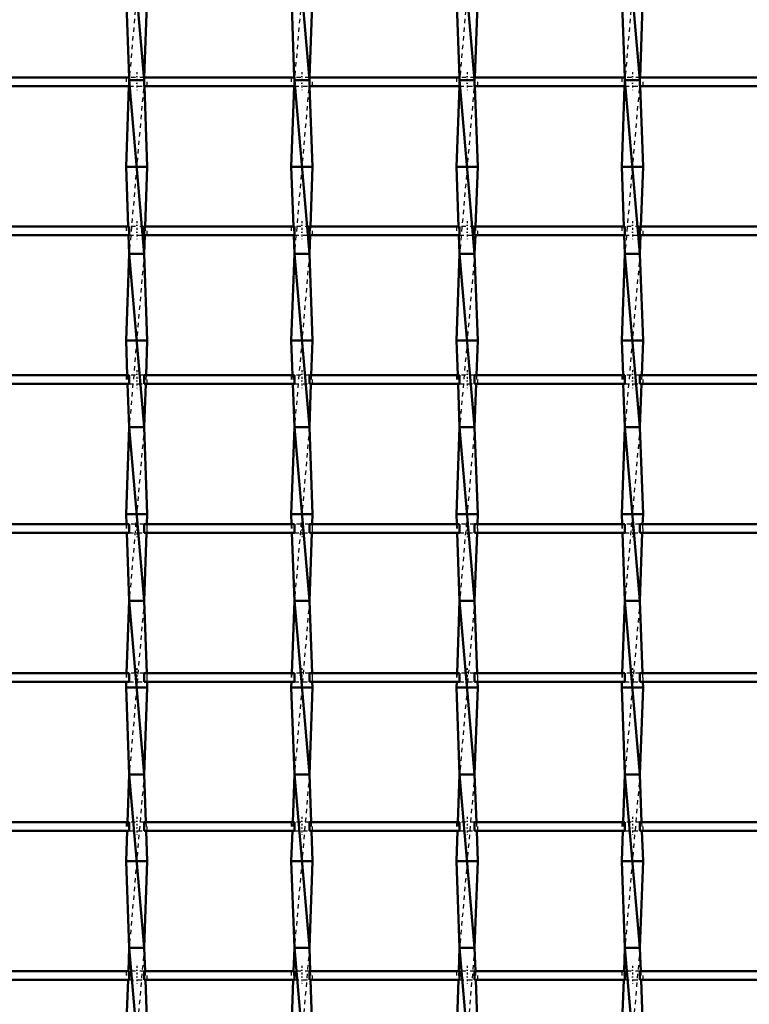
# Model space of a CAD drawing. Header units: millimetres. Extents: x -846 to 532, y -500 to 878.
# Tile 21 of 25: x 164 to 332, y 165 to 392. Entities that reach past the tile are written whole.
import ezdxf

# ---------------------------------------------------------------- set-up
doc = ezdxf.new("R2010")
doc.units = ezdxf.units.MM
doc.linetypes.add('Center', pattern=[1.5, 0.45, -0.5, 0.05, -0.5])
doc.linetypes.add('Dashed', pattern=[2, 1, -1])
for name, color, linetype, lineweight in [('AM_0', 7, 'Continuous', 50), ('AM_7', 7, 'Center', 25), ('AM_9', 6, 'Dashed', 25)]:
    doc.layers.add(name, color=color, linetype=linetype, lineweight=lineweight)

# ---------------------------------------------------------------- blocks, each defined once
blk = doc.blocks.new('21_vsgkydc4crhu5ahoip39ojn21________0_in_LSSP23034382111000100035010_4')
at = {"layer": 'AM_0'}
for p, q in [((188.77, 418), (192.23, 378)), ((188.05, 398), (188.74, 378.63)), ((192.95, 398), (192.26, 378.63)), ((188.77, 378), (192.23, 338)), ((192.23, 378), (188.77, 378)), ((188.72, 376.63), (188.05, 358)), ((192.28, 376.63), (192.95, 358)), ((192.95, 358), (188.05, 358)), ((188.05, 358), (188.54, 344.3)), ((192.95, 358), (192.46, 344.3)), ((188.61, 342.3), (188.77, 338)), ((192.39, 342.3), (192.23, 338)), ((188.77, 338), (188.05, 318)), ((188.77, 338), (192.23, 298)), ((192.23, 338), (188.77, 338)), ((192.23, 338), (192.95, 318)), ((192.95, 318), (188.05, 318)), ((188.05, 318), (188.34, 309.97)), ((192.95, 318), (192.66, 309.97)), ((188.41, 307.97), (188.77, 298)), ((192.59, 307.97), (192.23, 298)), ((188.77, 298), (188.05, 278)), ((192.23, 298), (188.77, 298)), ((188.77, 298), (192.23, 258)), ((192.23, 298), (192.95, 278)), ((192.95, 278), (188.05, 278)), ((188.05, 278), (188.13, 275.64)), ((192.95, 278), (192.87, 275.64)), ((188.21, 273.64), (188.77, 258)), ((192.79, 273.64), (192.23, 258)), ((188.77, 258), (188.17, 241.31)), ((188.77, 258), (192.23, 218)), ((192.23, 258), (188.77, 258)), ((192.23, 258), (192.83, 241.31)), ((188.1, 239.31), (188.05, 238)), ((192.9, 239.31), (192.95, 238)), ((192.95, 238), (188.05, 238)), ((188.05, 238), (188.77, 218)), ((192.95, 238), (192.23, 218)), ((188.77, 218), (188.37, 206.98)), ((188.77, 218), (192.23, 178)), ((192.23, 218), (188.77, 218)), ((192.23, 218), (192.63, 206.98)), ((188.3, 204.98), (188.05, 198)), ((192.7, 204.98), (192.95, 198)), ((192.95, 198), (188.05, 198)), ((188.05, 198), (188.77, 178)), ((192.95, 198), (192.23, 178)), ((188.77, 178), (188.58, 172.65)), ((188.77, 178), (192.23, 138)), ((192.23, 178), (188.77, 178)), ((192.23, 178), (192.42, 172.65)), ((188.5, 170.65), (188.05, 158)), ((192.5, 170.65), (192.95, 158))]:
    blk.add_line(p, q, dxfattribs=at)
at = {"layer": 'AM_9'}
for p, q in [((192.23, 418), (188.77, 378)), ((188.77, 378), (188.72, 376.63)), ((188.74, 378.63), (188.77, 378)), ((192.23, 378), (188.77, 338)), ((192.26, 378.63), (192.23, 378)), ((192.23, 378), (192.28, 376.63)), ((188.54, 344.3), (188.61, 342.3)), ((192.46, 344.3), (192.39, 342.3)), ((192.23, 338), (188.77, 298)), ((188.34, 309.97), (188.41, 307.97)), ((192.66, 309.97), (192.59, 307.97)), ((192.23, 298), (188.77, 258)), ((188.13, 275.64), (188.21, 273.64)), ((192.87, 275.64), (192.79, 273.64)), ((192.23, 258), (188.77, 218)), ((188.17, 241.31), (188.1, 239.31)), ((192.83, 241.31), (192.9, 239.31)), ((192.23, 218), (188.77, 178)), ((188.37, 206.98), (188.3, 204.98)), ((192.63, 206.98), (192.7, 204.98)), ((192.23, 178), (188.77, 138)), ((188.58, 172.65), (188.5, 170.65)), ((192.42, 172.65), (192.5, 170.65))]:
    blk.add_line(p, q, dxfattribs=at)
blk = doc.blocks.new('22_xlikoh3ajh6xo2m6xbgymyyl0________0_in_LSSP23034382111000100035010_4')
at = {"layer": 'AM_0'}
for p, q in [((226.87, 418), (230.33, 378)), ((226.15, 398), (226.84, 378.63)), ((231.05, 398), (230.36, 378.63)), ((226.87, 378), (230.33, 338)), ((230.33, 378), (226.87, 378)), ((226.82, 376.63), (226.15, 358)), ((230.38, 376.63), (231.05, 358)), ((231.05, 358), (226.15, 358)), ((226.15, 358), (226.64, 344.3)), ((231.05, 358), (230.56, 344.3)), ((226.71, 342.3), (226.87, 338)), ((230.49, 342.3), (230.33, 338)), ((226.87, 338), (226.15, 318)), ((226.87, 338), (230.33, 298)), ((230.33, 338), (226.87, 338)), ((230.33, 338), (231.05, 318)), ((231.05, 318), (226.15, 318)), ((226.15, 318), (226.44, 309.97)), ((231.05, 318), (230.76, 309.97)), ((226.51, 307.97), (226.87, 298)), ((230.69, 307.97), (230.33, 298)), ((226.87, 298), (226.15, 278)), ((230.33, 298), (226.87, 298)), ((226.87, 298), (230.33, 258)), ((230.33, 298), (231.05, 278)), ((226.15, 278), (226.23, 275.64)), ((231.05, 278), (226.15, 278)), ((231.05, 278), (230.97, 275.64)), ((226.31, 273.64), (226.87, 258)), ((230.89, 273.64), (230.33, 258)), ((226.87, 258), (226.27, 241.31)), ((226.87, 258), (230.33, 218)), ((230.33, 258), (226.87, 258)), ((230.33, 258), (230.93, 241.31)), ((226.2, 239.31), (226.15, 238)), ((231, 239.31), (231.05, 238)), ((231.05, 238), (226.15, 238)), ((226.15, 238), (226.87, 218)), ((231.05, 238), (230.33, 218)), ((226.87, 218), (226.47, 206.98)), ((226.87, 218), (230.33, 178)), ((230.33, 218), (226.87, 218)), ((230.33, 218), (230.73, 206.98)), ((226.4, 204.98), (226.15, 198)), ((230.8, 204.98), (231.05, 198)), ((226.15, 198), (226.87, 178)), ((231.05, 198), (226.15, 198)), ((231.05, 198), (230.33, 178)), ((226.87, 178), (226.68, 172.65)), ((230.33, 178), (226.87, 178)), ((226.87, 178), (230.33, 138)), ((230.33, 178), (230.52, 172.65)), ((226.6, 170.65), (226.15, 158)), ((230.6, 170.65), (231.05, 158))]:
    blk.add_line(p, q, dxfattribs=at)
at = {"layer": 'AM_9'}
for p, q in [((230.33, 418), (226.87, 378)), ((226.87, 378), (226.82, 376.63)), ((226.84, 378.63), (226.87, 378)), ((230.33, 378), (226.87, 338)), ((230.36, 378.63), (230.33, 378)), ((230.33, 378), (230.38, 376.63)), ((226.64, 344.3), (226.71, 342.3)), ((230.56, 344.3), (230.49, 342.3)), ((230.33, 338), (226.87, 298)), ((226.44, 309.97), (226.51, 307.97)), ((230.76, 309.97), (230.69, 307.97)), ((230.33, 298), (226.87, 258)), ((226.23, 275.64), (226.31, 273.64)), ((230.97, 275.64), (230.89, 273.64)), ((230.33, 258), (226.87, 218)), ((226.27, 241.31), (226.2, 239.31)), ((230.93, 241.31), (231, 239.31)), ((230.33, 218), (226.87, 178)), ((226.47, 206.98), (226.4, 204.98)), ((230.73, 206.98), (230.8, 204.98)), ((230.33, 178), (226.87, 138)), ((226.68, 172.65), (226.6, 170.65)), ((230.52, 172.65), (230.6, 170.65))]:
    blk.add_line(p, q, dxfattribs=at)
blk = doc.blocks.new('23_yfljyn4kxqbpkw4bllmn3tl0e________0_in_LSSP23034382111000100035010_4')
at = {"layer": 'AM_0'}
for p, q in [((264.97, 418), (268.43, 378)), ((264.25, 398), (264.94, 378.63)), ((269.15, 398), (268.46, 378.63)), ((264.97, 378), (268.43, 338)), ((268.43, 378), (264.97, 378)), ((264.92, 376.63), (264.25, 358)), ((268.48, 376.63), (269.15, 358)), ((264.25, 358), (264.74, 344.3)), ((269.15, 358), (264.25, 358)), ((269.15, 358), (268.66, 344.3)), ((264.81, 342.3), (264.97, 338)), ((268.59, 342.3), (268.43, 338)), ((264.97, 338), (264.25, 318)), ((264.97, 338), (268.43, 298)), ((268.43, 338), (264.97, 338)), ((268.43, 338), (269.15, 318)), ((269.15, 318), (264.25, 318)), ((264.25, 318), (264.54, 309.97)), ((269.15, 318), (268.86, 309.97)), ((264.61, 307.97), (264.97, 298)), ((268.79, 307.97), (268.43, 298)), ((264.97, 298), (264.25, 278)), ((268.43, 298), (264.97, 298)), ((264.97, 298), (268.43, 258)), ((268.43, 298), (269.15, 278)), ((264.25, 278), (264.33, 275.64)), ((269.15, 278), (264.25, 278)), ((269.15, 278), (269.07, 275.64)), ((264.41, 273.64), (264.97, 258)), ((268.99, 273.64), (268.43, 258)), ((264.97, 258), (264.37, 241.31)), ((268.43, 258), (264.97, 258)), ((264.97, 258), (268.43, 218)), ((268.43, 258), (269.03, 241.31)), ((264.3, 239.31), (264.25, 238)), ((269.1, 239.31), (269.15, 238)), ((269.15, 238), (264.25, 238)), ((264.25, 238), (264.97, 218)), ((269.15, 238), (268.43, 218)), ((264.97, 218), (264.57, 206.98)), ((264.97, 218), (268.43, 178)), ((268.43, 218), (264.97, 218)), ((268.43, 218), (268.83, 206.98)), ((264.5, 204.98), (264.25, 198)), ((268.9, 204.98), (269.15, 198)), ((269.15, 198), (264.25, 198)), ((264.25, 198), (264.97, 178)), ((269.15, 198), (268.43, 178)), ((264.97, 178), (264.78, 172.65)), ((264.97, 178), (268.43, 138)), ((268.43, 178), (264.97, 178)), ((268.43, 178), (268.62, 172.65)), ((264.7, 170.65), (264.25, 158)), ((268.7, 170.65), (269.15, 158))]:
    blk.add_line(p, q, dxfattribs=at)
at = {"layer": 'AM_9'}
for p, q in [((268.43, 418), (264.97, 378)), ((264.97, 378), (264.92, 376.63)), ((264.94, 378.63), (264.97, 378)), ((268.43, 378), (264.97, 338)), ((268.46, 378.63), (268.43, 378)), ((268.43, 378), (268.48, 376.63)), ((264.74, 344.3), (264.81, 342.3)), ((268.66, 344.3), (268.59, 342.3)), ((268.43, 338), (264.97, 298)), ((264.54, 309.97), (264.61, 307.97)), ((268.86, 309.97), (268.79, 307.97)), ((268.43, 298), (264.97, 258)), ((264.33, 275.64), (264.41, 273.64)), ((269.07, 275.64), (268.99, 273.64)), ((268.43, 258), (264.97, 218)), ((264.37, 241.31), (264.3, 239.31)), ((269.03, 241.31), (269.1, 239.31)), ((268.43, 218), (264.97, 178)), ((264.57, 206.98), (264.5, 204.98)), ((268.83, 206.98), (268.9, 204.98)), ((268.43, 178), (264.97, 138)), ((264.78, 172.65), (264.7, 170.65)), ((268.62, 172.65), (268.7, 170.65))]:
    blk.add_line(p, q, dxfattribs=at)
blk = doc.blocks.new('24_vkduud9ls0ffx0ly9bpv1skbo________0_in_LSSP23034382111000100035010_4')
at = {"layer": 'AM_0'}
for p, q in [((303.07, 418), (306.53, 378)), ((302.35, 398), (303.04, 378.63)), ((307.25, 398), (306.56, 378.63)), ((303.07, 378), (306.53, 338)), ((306.53, 378), (303.07, 378)), ((303.02, 376.63), (302.35, 358)), ((306.58, 376.63), (307.25, 358)), ((307.25, 358), (302.35, 358)), ((302.35, 358), (302.84, 344.3)), ((307.25, 358), (306.76, 344.3)), ((302.91, 342.3), (303.07, 338)), ((306.69, 342.3), (306.53, 338)), ((303.07, 338), (302.35, 318)), ((303.07, 338), (306.53, 298)), ((306.53, 338), (303.07, 338)), ((306.53, 338), (307.25, 318)), ((307.25, 318), (302.35, 318)), ((302.35, 318), (302.64, 309.97)), ((307.25, 318), (306.96, 309.97)), ((302.71, 307.97), (303.07, 298)), ((306.89, 307.97), (306.53, 298)), ((303.07, 298), (302.35, 278)), ((306.53, 298), (303.07, 298)), ((303.07, 298), (306.53, 258)), ((306.53, 298), (307.25, 278)), ((307.25, 278), (302.35, 278)), ((302.35, 278), (302.43, 275.64)), ((307.25, 278), (307.17, 275.64)), ((302.51, 273.64), (303.07, 258)), ((307.09, 273.64), (306.53, 258)), ((303.07, 258), (302.47, 241.31)), ((303.07, 258), (306.53, 218)), ((306.53, 258), (303.07, 258)), ((306.53, 258), (307.13, 241.31)), ((302.4, 239.31), (302.35, 238)), ((307.2, 239.31), (307.25, 238)), ((307.25, 238), (302.35, 238)), ((302.35, 238), (303.07, 218)), ((307.25, 238), (306.53, 218)), ((303.07, 218), (302.67, 206.98)), ((303.07, 218), (306.53, 178)), ((306.53, 218), (303.07, 218)), ((306.53, 218), (306.93, 206.98)), ((302.6, 204.98), (302.35, 198)), ((307, 204.98), (307.25, 198)), ((307.25, 198), (302.35, 198)), ((302.35, 198), (303.07, 178)), ((307.25, 198), (306.53, 178)), ((303.07, 178), (302.88, 172.65)), ((303.07, 178), (306.53, 138)), ((306.53, 178), (303.07, 178)), ((306.53, 178), (306.72, 172.65)), ((302.8, 170.65), (302.35, 158)), ((306.8, 170.65), (307.25, 158))]:
    blk.add_line(p, q, dxfattribs=at)
at = {"layer": 'AM_9'}
for p, q in [((306.53, 418), (303.07, 378)), ((303.07, 378), (303.02, 376.63)), ((303.04, 378.63), (303.07, 378)), ((306.53, 378), (303.07, 338)), ((306.56, 378.63), (306.53, 378)), ((306.53, 378), (306.58, 376.63)), ((302.84, 344.3), (302.91, 342.3)), ((306.76, 344.3), (306.69, 342.3)), ((306.53, 338), (303.07, 298)), ((302.64, 309.97), (302.71, 307.97)), ((306.96, 309.97), (306.89, 307.97)), ((306.53, 298), (303.07, 258)), ((302.43, 275.64), (302.51, 273.64)), ((307.17, 275.64), (307.09, 273.64)), ((306.53, 258), (303.07, 218)), ((302.47, 241.31), (302.4, 239.31)), ((307.13, 241.31), (307.2, 239.31)), ((306.53, 218), (303.07, 178)), ((302.67, 206.98), (302.6, 204.98)), ((306.93, 206.98), (307, 204.98)), ((306.53, 178), (303.07, 138)), ((302.88, 172.65), (302.8, 170.65)), ((306.72, 172.65), (306.8, 170.65))]:
    blk.add_line(p, q, dxfattribs=at)
blk = doc.blocks.new('50_v9wgcummbixqehxfmou2ohh2c________0_in_LSSP23034382111000100035010_4')
at = {"layer": 'AM_0'}
for p, q in [((188.77, 172.65), (154.13, 172.65)), ((188.77, 172.65), (188.77, 170.65)), ((226.87, 172.65), (192.23, 172.65)), ((192.23, 170.65), (192.23, 172.65)), ((226.87, 172.65), (226.87, 170.65)), ((264.97, 172.65), (230.33, 172.65)), ((230.33, 170.65), (230.33, 172.65)), ((264.97, 172.65), (264.97, 170.65)), ((303.07, 172.65), (268.43, 172.65)), ((268.43, 170.65), (268.43, 172.65)), ((303.07, 172.65), (303.07, 170.65)), ((341.17, 172.65), (306.53, 172.65)), ((306.53, 170.65), (306.53, 172.65)), ((188.77, 170.65), (154.13, 170.65)), ((226.87, 170.65), (192.23, 170.65)), ((264.97, 170.65), (230.33, 170.65)), ((303.07, 170.65), (268.43, 170.65)), ((341.17, 170.65), (306.53, 170.65))]:
    blk.add_line(p, q, dxfattribs=at)
at = {"layer": 'AM_7'}
for p, q in [((190.5, 173.85), (190.5, 169.45)), ((228.6, 173.85), (228.6, 169.45)), ((266.7, 173.85), (266.7, 169.45)), ((304.8, 173.85), (304.8, 169.45))]:
    blk.add_line(p, q, dxfattribs=at)
at = {"layer": 'AM_9'}
for p, q in [((188.05, 172.65), (188.05, 170.65)), ((192.23, 172.65), (188.77, 172.65)), ((192.95, 170.65), (192.95, 172.65)), ((226.15, 172.65), (226.15, 170.65)), ((230.33, 172.65), (226.87, 172.65)), ((231.05, 170.65), (231.05, 172.65)), ((264.25, 172.65), (264.25, 170.65)), ((268.43, 172.65), (264.97, 172.65)), ((269.15, 170.65), (269.15, 172.65)), ((302.35, 172.65), (302.35, 170.65)), ((306.53, 172.65), (303.07, 172.65)), ((307.25, 170.65), (307.25, 172.65)), ((188.77, 170.65), (192.23, 170.65)), ((226.87, 170.65), (230.33, 170.65)), ((264.97, 170.65), (268.43, 170.65)), ((303.07, 170.65), (306.53, 170.65))]:
    blk.add_line(p, q, dxfattribs=at)
blk = doc.blocks.new('51_7t4buu7x0h2k8cuwnscam48pi________0_in_LSSP23034382111000100035010_4')
at = {"layer": 'AM_0'}
for p, q in [((188.77, 206.98), (154.13, 206.98)), ((188.77, 206.98), (188.77, 204.98)), ((226.87, 206.98), (192.23, 206.98)), ((192.23, 204.98), (192.23, 206.98)), ((226.87, 206.98), (226.87, 204.98)), ((264.97, 206.98), (230.33, 206.98)), ((230.33, 204.98), (230.33, 206.98)), ((264.97, 206.98), (264.97, 204.98)), ((303.07, 206.98), (268.43, 206.98)), ((268.43, 204.98), (268.43, 206.98)), ((303.07, 206.98), (303.07, 204.98)), ((341.17, 206.98), (306.53, 206.98)), ((306.53, 204.98), (306.53, 206.98)), ((188.77, 204.98), (154.13, 204.98)), ((226.87, 204.98), (192.23, 204.98)), ((264.97, 204.98), (230.33, 204.98)), ((303.07, 204.98), (268.43, 204.98)), ((341.17, 204.98), (306.53, 204.98))]:
    blk.add_line(p, q, dxfattribs=at)
at = {"layer": 'AM_7'}
for p, q in [((190.5, 208.18), (190.5, 203.78)), ((228.6, 208.18), (228.6, 203.78)), ((266.7, 208.18), (266.7, 203.78)), ((304.8, 208.18), (304.8, 203.78))]:
    blk.add_line(p, q, dxfattribs=at)
at = {"layer": 'AM_9'}
for p, q in [((188.05, 206.98), (188.05, 204.98)), ((192.23, 206.98), (188.77, 206.98)), ((192.95, 204.98), (192.95, 206.98)), ((226.15, 206.98), (226.15, 204.98)), ((230.33, 206.98), (226.87, 206.98)), ((231.05, 204.98), (231.05, 206.98)), ((264.25, 206.98), (264.25, 204.98)), ((268.43, 206.98), (264.97, 206.98)), ((269.15, 204.98), (269.15, 206.98)), ((302.35, 206.98), (302.35, 204.98)), ((306.53, 206.98), (303.07, 206.98)), ((307.25, 204.98), (307.25, 206.98)), ((188.77, 204.98), (192.23, 204.98)), ((226.87, 204.98), (230.33, 204.98)), ((264.97, 204.98), (268.43, 204.98)), ((303.07, 204.98), (306.53, 204.98))]:
    blk.add_line(p, q, dxfattribs=at)
blk = doc.blocks.new('52_pwr56cgln7dkqqobl9anzscdg________0_in_LSSP23034382111000100035010_4')
at = {"layer": 'AM_0'}
for p, q in [((188.77, 241.31), (154.13, 241.31)), ((188.77, 241.31), (188.77, 239.31)), ((226.87, 241.31), (192.23, 241.31)), ((192.23, 239.31), (192.23, 241.31)), ((226.87, 241.31), (226.87, 239.31)), ((264.97, 241.31), (230.33, 241.31)), ((230.33, 239.31), (230.33, 241.31)), ((264.97, 241.31), (264.97, 239.31)), ((268.43, 239.31), (268.43, 241.31)), ((303.07, 241.31), (268.43, 241.31)), ((303.07, 241.31), (303.07, 239.31)), ((341.17, 241.31), (306.53, 241.31)), ((306.53, 239.31), (306.53, 241.31)), ((188.77, 239.31), (154.13, 239.31)), ((226.87, 239.31), (192.23, 239.31)), ((264.97, 239.31), (230.33, 239.31)), ((303.07, 239.31), (268.43, 239.31)), ((341.17, 239.31), (306.53, 239.31))]:
    blk.add_line(p, q, dxfattribs=at)
at = {"layer": 'AM_7'}
for p, q in [((190.5, 242.51), (190.5, 238.11)), ((228.6, 242.51), (228.6, 238.11)), ((266.7, 242.51), (266.7, 238.11)), ((304.8, 242.51), (304.8, 238.11))]:
    blk.add_line(p, q, dxfattribs=at)
at = {"layer": 'AM_9'}
for p, q in [((188.05, 241.31), (188.05, 239.31)), ((192.23, 241.31), (188.77, 241.31)), ((192.95, 239.31), (192.95, 241.31)), ((226.15, 241.31), (226.15, 239.31)), ((230.33, 241.31), (226.87, 241.31)), ((231.05, 239.31), (231.05, 241.31)), ((264.25, 241.31), (264.25, 239.31)), ((268.43, 241.31), (264.97, 241.31)), ((269.15, 239.31), (269.15, 241.31)), ((302.35, 241.31), (302.35, 239.31)), ((306.53, 241.31), (303.07, 241.31)), ((307.25, 239.31), (307.25, 241.31)), ((188.77, 239.31), (192.23, 239.31)), ((226.87, 239.31), (230.33, 239.31)), ((264.97, 239.31), (268.43, 239.31)), ((303.07, 239.31), (306.53, 239.31))]:
    blk.add_line(p, q, dxfattribs=at)
blk = doc.blocks.new('53_fgq2g92997ip42qlqpxqo2twa________0_in_LSSP23034382111000100035010_4')
at = {"layer": 'AM_0'}
for p, q in [((188.77, 275.64), (154.13, 275.64)), ((188.77, 275.64), (188.77, 273.64)), ((226.87, 275.64), (192.23, 275.64)), ((192.23, 273.64), (192.23, 275.64)), ((226.87, 275.64), (226.87, 273.64)), ((264.97, 275.64), (230.33, 275.64)), ((230.33, 273.64), (230.33, 275.64)), ((264.97, 275.64), (264.97, 273.64)), ((303.07, 275.64), (268.43, 275.64)), ((268.43, 273.64), (268.43, 275.64)), ((303.07, 275.64), (303.07, 273.64)), ((341.17, 275.64), (306.53, 275.64)), ((306.53, 273.64), (306.53, 275.64)), ((188.77, 273.64), (154.13, 273.64)), ((226.87, 273.64), (192.23, 273.64)), ((264.97, 273.64), (230.33, 273.64)), ((303.07, 273.64), (268.43, 273.64)), ((341.17, 273.64), (306.53, 273.64))]:
    blk.add_line(p, q, dxfattribs=at)
at = {"layer": 'AM_7'}
for p, q in [((190.5, 276.84), (190.5, 272.44)), ((228.6, 276.84), (228.6, 272.44)), ((266.7, 276.84), (266.7, 272.44)), ((304.8, 276.84), (304.8, 272.44))]:
    blk.add_line(p, q, dxfattribs=at)
at = {"layer": 'AM_9'}
for p, q in [((188.05, 275.64), (188.05, 273.64)), ((192.23, 275.64), (188.77, 275.64)), ((192.95, 273.64), (192.95, 275.64)), ((226.15, 275.64), (226.15, 273.64)), ((230.33, 275.64), (226.87, 275.64)), ((231.05, 273.64), (231.05, 275.64)), ((264.25, 275.64), (264.25, 273.64)), ((268.43, 275.64), (264.97, 275.64)), ((269.15, 273.64), (269.15, 275.64)), ((302.35, 275.64), (302.35, 273.64)), ((306.53, 275.64), (303.07, 275.64)), ((307.25, 273.64), (307.25, 275.64)), ((188.77, 273.64), (192.23, 273.64)), ((226.87, 273.64), (230.33, 273.64)), ((264.97, 273.64), (268.43, 273.64)), ((303.07, 273.64), (306.53, 273.64))]:
    blk.add_line(p, q, dxfattribs=at)
blk = doc.blocks.new('54_i9dm6kqwjvmmkmn982z69d1ta________0_in_LSSP23034382111000100035010_4')
at = {"layer": 'AM_0'}
for p, q in [((188.77, 309.97), (154.13, 309.97)), ((188.77, 309.97), (188.77, 307.97)), ((226.87, 309.97), (192.23, 309.97)), ((192.23, 307.97), (192.23, 309.97)), ((226.87, 309.97), (226.87, 307.97)), ((264.97, 309.97), (230.33, 309.97)), ((230.33, 307.97), (230.33, 309.97)), ((264.97, 309.97), (264.97, 307.97)), ((303.07, 309.97), (268.43, 309.97)), ((268.43, 307.97), (268.43, 309.97)), ((303.07, 309.97), (303.07, 307.97)), ((341.17, 309.97), (306.53, 309.97)), ((306.53, 307.97), (306.53, 309.97)), ((188.77, 307.97), (154.13, 307.97)), ((226.87, 307.97), (192.23, 307.97)), ((264.97, 307.97), (230.33, 307.97)), ((303.07, 307.97), (268.43, 307.97)), ((341.17, 307.97), (306.53, 307.97))]:
    blk.add_line(p, q, dxfattribs=at)
at = {"layer": 'AM_7'}
for p, q in [((190.5, 311.17), (190.5, 306.77)), ((228.6, 311.17), (228.6, 306.77)), ((266.7, 311.17), (266.7, 306.77)), ((304.8, 311.17), (304.8, 306.77))]:
    blk.add_line(p, q, dxfattribs=at)
at = {"layer": 'AM_9'}
for p, q in [((188.05, 309.97), (188.05, 307.97)), ((192.23, 309.97), (188.77, 309.97)), ((192.95, 307.97), (192.95, 309.97)), ((226.15, 309.97), (226.15, 307.97)), ((230.33, 309.97), (226.87, 309.97)), ((231.05, 307.97), (231.05, 309.97)), ((264.25, 309.97), (264.25, 307.97)), ((268.43, 309.97), (264.97, 309.97)), ((269.15, 307.97), (269.15, 309.97)), ((302.35, 309.97), (302.35, 307.97)), ((306.53, 309.97), (303.07, 309.97)), ((307.25, 307.97), (307.25, 309.97)), ((188.77, 307.97), (192.23, 307.97)), ((226.87, 307.97), (230.33, 307.97)), ((264.97, 307.97), (268.43, 307.97)), ((303.07, 307.97), (306.53, 307.97))]:
    blk.add_line(p, q, dxfattribs=at)
blk = doc.blocks.new('55_5zjsw4fuzgvjiauyhmx9hgaof________0_in_LSSP23034382111000100035010_4')
at = {"layer": 'AM_0'}
for p, q in [((188.77, 344.3), (154.13, 344.3)), ((188.77, 344.3), (188.77, 342.3)), ((226.87, 344.3), (192.23, 344.3)), ((192.23, 342.3), (192.23, 344.3)), ((226.87, 344.3), (226.87, 342.3)), ((264.97, 344.3), (230.33, 344.3)), ((230.33, 342.3), (230.33, 344.3)), ((264.97, 344.3), (264.97, 342.3)), ((303.07, 344.3), (268.43, 344.3)), ((268.43, 342.3), (268.43, 344.3)), ((303.07, 344.3), (303.07, 342.3)), ((341.17, 344.3), (306.53, 344.3)), ((306.53, 342.3), (306.53, 344.3)), ((188.77, 342.3), (154.13, 342.3)), ((226.87, 342.3), (192.23, 342.3)), ((264.97, 342.3), (230.33, 342.3)), ((303.07, 342.3), (268.43, 342.3)), ((341.17, 342.3), (306.53, 342.3))]:
    blk.add_line(p, q, dxfattribs=at)
at = {"layer": 'AM_7'}
for p, q in [((190.5, 345.5), (190.5, 341.1)), ((228.6, 345.5), (228.6, 341.1)), ((266.7, 345.5), (266.7, 341.1)), ((304.8, 345.5), (304.8, 341.1))]:
    blk.add_line(p, q, dxfattribs=at)
at = {"layer": 'AM_9'}
for p, q in [((188.05, 344.3), (188.05, 342.3)), ((192.23, 344.3), (188.77, 344.3)), ((192.95, 342.3), (192.95, 344.3)), ((226.15, 344.3), (226.15, 342.3)), ((230.33, 344.3), (226.87, 344.3)), ((231.05, 342.3), (231.05, 344.3)), ((264.25, 344.3), (264.25, 342.3)), ((268.43, 344.3), (264.97, 344.3)), ((269.15, 342.3), (269.15, 344.3)), ((302.35, 344.3), (302.35, 342.3)), ((306.53, 344.3), (303.07, 344.3)), ((307.25, 342.3), (307.25, 344.3)), ((188.77, 342.3), (192.23, 342.3)), ((226.87, 342.3), (230.33, 342.3)), ((264.97, 342.3), (268.43, 342.3)), ((303.07, 342.3), (306.53, 342.3))]:
    blk.add_line(p, q, dxfattribs=at)
blk = doc.blocks.new('56_fjlkvg28drz1mnjnp7mct2qvj________0_in_LSSP23034382111000100035010_4')
at = {"layer": 'AM_0'}
for p, q in [((188.77, 378.63), (154.13, 378.63)), ((188.77, 378.63), (188.77, 376.63)), ((226.87, 378.63), (192.23, 378.63)), ((192.23, 376.63), (192.23, 378.63)), ((226.87, 378.63), (226.87, 376.63)), ((264.97, 378.63), (230.33, 378.63)), ((230.33, 376.63), (230.33, 378.63)), ((264.97, 378.63), (264.97, 376.63)), ((303.07, 378.63), (268.43, 378.63)), ((268.43, 376.63), (268.43, 378.63)), ((303.07, 378.63), (303.07, 376.63)), ((341.17, 378.63), (306.53, 378.63)), ((306.53, 376.63), (306.53, 378.63)), ((188.77, 376.63), (154.13, 376.63)), ((226.87, 376.63), (192.23, 376.63)), ((264.97, 376.63), (230.33, 376.63)), ((303.07, 376.63), (268.43, 376.63)), ((341.17, 376.63), (306.53, 376.63))]:
    blk.add_line(p, q, dxfattribs=at)
at = {"layer": 'AM_7'}
for p, q in [((190.5, 379.83), (190.5, 375.43)), ((228.6, 379.83), (228.6, 375.43)), ((266.7, 379.83), (266.7, 375.43)), ((304.8, 379.83), (304.8, 375.43))]:
    blk.add_line(p, q, dxfattribs=at)
at = {"layer": 'AM_9'}
for p, q in [((188.05, 378.63), (188.05, 376.63)), ((192.26, 378.63), (188.74, 378.63)), ((192.95, 376.63), (192.95, 378.63)), ((226.15, 378.63), (226.15, 376.63)), ((230.36, 378.63), (226.84, 378.63)), ((231.05, 376.63), (231.05, 378.63)), ((264.25, 378.63), (264.25, 376.63)), ((268.46, 378.63), (264.94, 378.63)), ((269.15, 376.63), (269.15, 378.63)), ((302.35, 378.63), (302.35, 376.63)), ((306.56, 378.63), (303.04, 378.63)), ((307.25, 376.63), (307.25, 378.63)), ((188.77, 376.63), (192.23, 376.63)), ((226.87, 376.63), (230.33, 376.63)), ((264.97, 376.63), (268.43, 376.63)), ((303.07, 376.63), (306.53, 376.63))]:
    blk.add_line(p, q, dxfattribs=at)

msp = doc.modelspace()

# ---------------------------------------------------------------- block references
for name in ['21_vsgkydc4crhu5ahoip39ojn21________0_in_LSSP23034382111000100035010_4', '22_xlikoh3ajh6xo2m6xbgymyyl0________0_in_LSSP23034382111000100035010_4', '23_yfljyn4kxqbpkw4bllmn3tl0e________0_in_LSSP23034382111000100035010_4', '24_vkduud9ls0ffx0ly9bpv1skbo________0_in_LSSP23034382111000100035010_4', '56_fjlkvg28drz1mnjnp7mct2qvj________0_in_LSSP23034382111000100035010_4', '55_5zjsw4fuzgvjiauyhmx9hgaof________0_in_LSSP23034382111000100035010_4', '54_i9dm6kqwjvmmkmn982z69d1ta________0_in_LSSP23034382111000100035010_4', '53_fgq2g92997ip42qlqpxqo2twa________0_in_LSSP23034382111000100035010_4', '52_pwr56cgln7dkqqobl9anzscdg________0_in_LSSP23034382111000100035010_4', '51_7t4buu7x0h2k8cuwnscam48pi________0_in_LSSP23034382111000100035010_4', '50_v9wgcummbixqehxfmou2ohh2c________0_in_LSSP23034382111000100035010_4']:
    msp.add_blockref(name, (0, 0))

doc.saveas('drawing.dxf')
